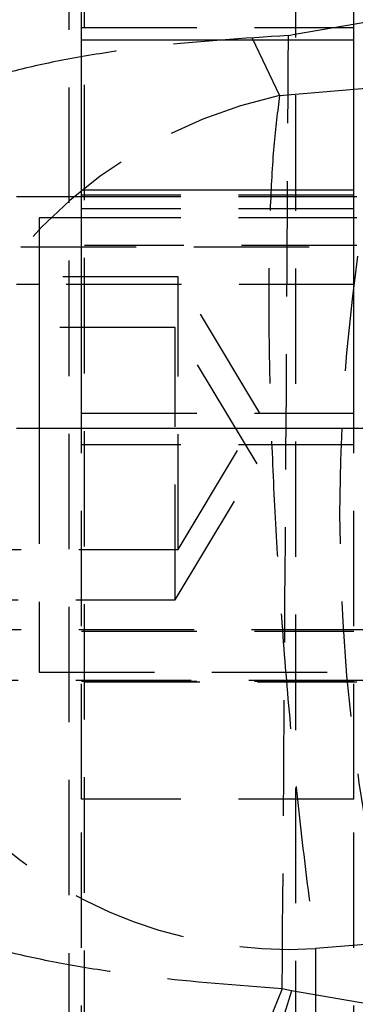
# Model space of a CAD drawing. Extents: x 43 to 342, y 12 to 285.
# Tile 28 of 38: x 310.88 to 314.58, y 248.67 to 259.5. Entities that reach past the tile are written whole.
import ezdxf

# ---------------------------------------------------------------- set-up
doc = ezdxf.new("R2010")
doc.units = 0
doc.linetypes.add('HIDDEN', pattern=[1.905, 1.27, -0.635])
doc.layers.get('0').update_dxf_attribs({"linetype": 'CONTINUOUS'})

msp = doc.modelspace()

# ---------------------------------------------------------------- linework, layer by layer
at = {"color": 7, "linetype": 'HIDDEN'}
for p, q in [((311.7835, 262.733), (313.7411, 258.6709)), ((311.4232, 247.9632), (311.4232, 260.4465)), ((311.5911, 247.9919), (311.5911, 260.4752)), ((313.9193, 247.8773), (313.9193, 260.3606)), ((311.5592, 259.418), (314.5592, 259.418)), ((313.9092, 259.3455), (314.7241, 259.4829)), ((313.8383, 259.331), (313.9092, 259.3455)), ((313.7411, 258.6709), (314.9473, 258.7732)), ((314.5592, 257.5741), (311.5592, 257.5741)), ((314.5592, 257.5554), (311.5592, 257.5554)), ((314.5592, 257.4241), (311.5592, 257.4241)), ((314.5592, 257.3241), (311.5592, 257.3241)), ((323.5911, 256.9995), (309.5911, 256.9995)), ((314.5911, 257.0183), (311.5911, 257.0183)), ((312.623, 256.6741), (309.623, 256.6741)), ((312.623, 253.6741), (312.623, 256.6741)), ((313.5243, 255.1741), (312.623, 256.6741)), ((324.0911, 256.5905), (311.0911, 256.5905)), ((312.5911, 256.1183), (309.5911, 256.1183)), ((312.5911, 253.1183), (312.5911, 256.1183)), ((313.4924, 254.6183), (312.5911, 256.1183)), ((311.5592, 255.1741), (314.5592, 255.1741)), ((312.623, 253.6741), (313.5243, 255.1741)), ((311.0911, 255.0046), (311.0911, 252.3241)), ((311.5592, 250.925), (311.5592, 255.0046)), ((314.5592, 250.925), (314.5592, 255.0046)), ((314.5592, 254.8241), (311.5592, 254.8241)), ((312.5911, 253.1183), (313.4924, 254.6183)), ((309.623, 253.6741), (312.623, 253.6741)), ((309.5911, 253.1183), (312.5911, 253.1183)), ((309.623, 252.7929), (323.623, 252.7929)), ((311.5592, 252.7741), (314.5592, 252.7741)), ((311.0911, 252.3241), (314.5911, 252.3241)), ((309.5911, 252.237), (323.5911, 252.237)), ((311.5592, 252.2241), (314.5592, 252.2241)), ((311.5911, 252.2183), (314.5911, 252.2183)), ((314.5592, 250.925), (311.5592, 250.925)), ((311.5592, 245.4796), (311.5592, 250.925)), ((314.5592, 245.4796), (314.5592, 250.925)), ((314.9473, 249.3502), (314.1362, 249.2814)), ((314.1362, 249.2814), (314.1347, 243.7977)), ((313.871, 248.8164), (313.7696, 248.8391)), ((314.7241, 248.6686), (313.871, 248.8164))]:
    msp.add_line(p, q, dxfattribs=at)
at = {"color": 7, "linetype": 'CONTINUOUS'}
for p, q in [((311.5592, 259.2778), (311.5592, 261.1741)), ((314.5592, 259.2778), (314.5592, 261.1741)), ((314.5592, 259.2778), (311.5592, 259.2778)), ((311.5592, 257.6276), (311.5592, 259.2778)), ((314.5592, 257.6276), (314.5592, 259.2778)), ((314.5592, 257.6276), (311.5592, 257.6276)), ((311.5592, 255.0046), (311.5592, 257.6276)), ((314.5592, 255.0046), (314.5592, 257.6276)), ((311.5592, 257.5554), (310.8411, 257.5554)), ((314.5911, 257.5554), (314.5592, 257.5554)), ((311.5592, 257.3241), (311.0911, 257.3241)), ((311.0911, 257.3241), (311.0911, 255.0046)), ((314.5911, 257.3241), (314.5592, 257.3241)), ((311.0911, 256.5905), (310.8411, 256.5905)), ((324.3411, 255.0046), (310.8411, 255.0046))]:
    msp.add_line(p, q, dxfattribs=at)
at = {"color": 7, "linetype": 'HIDDEN'}
for centre, radius, start, end in [((312.5225, 258.5249), 5.2117, 102.45953, 181.27153), ((312.8887, 257.6371), 5.2143, 102.23714, 178.36287), ((334.2128, 264.1037), 20.926, 188.0478, 193.18396), ((334.4192, 262.7019), 20.7827, 184.21566, 189.29391), ((335.0421, 254.0617), 20.6397, 166.80451, 193.19549), ((314.8458, 253.5754), 5.2139, 102.23286, 178.37497), ((313.8481, 254.2404), 4.9673, 219.75178, 273.32459), ((312.5447, 249.7002), 5.0712, 177.97163, 259.81401), ((312.1974, 249.5365), 5.107, 178.54163, 259.45545), ((319.8421, 246.2276), 6.6102, 156.72896, 191.91548), ((320.1116, 246.7826), 6.5636, 161.94969, 198.05031)]:
    msp.add_arc(centre, radius, start, end, dxfattribs=at)
for points, knots in [([(311.2016, 264.2386), (311.0282, 264.2061), (310.6069, 264.1271), (309.9677, 263.8758), (309.2827, 263.4976), (308.6579, 263.0074), (308.1203, 262.4289), (307.6957, 261.8045), (307.379, 261.1545), (307.166, 260.496), (307.0421, 259.8482), (307.0289, 259.4248), (307.0226, 259.2197)], [0, 0, 0, 0, 0.0744227, 0.1809112, 0.2879306, 0.4036588, 0.5141187, 0.6197624, 0.7211444, 0.8185548, 0.9120957, 1, 1, 1, 1]), ([(313.8383, 259.331), (313.3409, 259.2989), (312.569, 259.2491), (311.6631, 259.1196), (311.0231, 258.9972), (310.4844, 258.8529), (310.1504, 258.7258), (309.8234, 258.5584), (309.6944, 258.4393), (309.656, 258.3421), (309.6556, 258.3411)], [0, 0, 0, 0, 0.22761501, 0.35316549, 0.47872545, 0.60909909, 0.73948224, 0.7871207, 0.99781446, 1, 1, 1, 1]), ([(313.7696, 248.8391), (313.7825, 250.5907), (313.8082, 254.0879), (313.8283, 257.5852), (313.8383, 259.331)], [0, 0, 0, 0, 0.5008309, 1, 1, 1, 1]), ([(313.7411, 258.6709), (313.7183, 258.4944), (313.6726, 258.1414), (313.6334, 257.4294), (313.6173, 256.6054), (313.6253, 255.684), (313.6572, 254.6826), (313.7119, 253.6196), (313.7894, 252.5148), (313.8877, 251.4002), (314.0032, 250.3054), (314.0919, 249.6228), (314.1362, 249.2814)], [0, 0, 0, 0, 0.101434, 0.2028654, 0.3022121, 0.401556, 0.5000797, 0.5986013, 0.6992984, 0.7999952, 0.8999969, 1, 1, 1, 1]), ([(313.3743, 244.8628), (312.8921, 245.0439), (312.1408, 245.3262), (311.2869, 246.002), (310.6956, 246.6313), (310.2169, 247.3594), (309.9297, 248.0075), (309.6859, 248.8079), (309.6097, 249.3598), (309.6051, 249.7853), (309.6051, 249.7901)], [0, 0, 0, 0, 0.22928243, 0.35719, 0.48510938, 0.61701914, 0.74893941, 0.80512789, 0.99779834, 1, 1, 1, 1]), ([(313.7696, 248.8391), (313.2731, 248.8767), (312.4994, 248.9352), (311.5915, 249.0682), (310.9498, 249.1905), (310.4127, 249.3304), (310.0733, 249.4539), (309.765, 249.6056), (309.6444, 249.7095), (309.6055, 249.7892), (309.6051, 249.7901)], [0, 0, 0, 0, 0.2292709, 0.3571789, 0.4850985, 0.6169826, 0.7488775, 0.8051248, 0.9977989, 1, 1, 1, 1])]:
    msp.add_open_spline(points, degree=3, knots=knots, dxfattribs=at)

doc.saveas('drawing.dxf')
